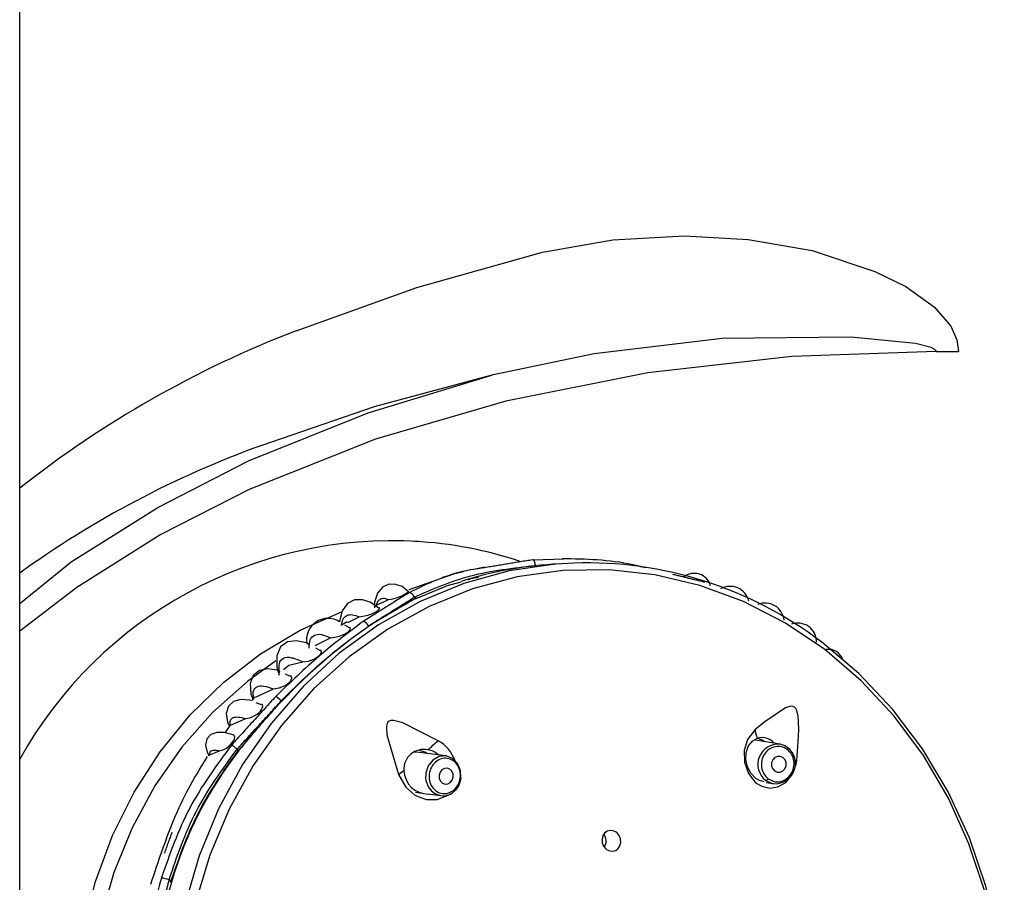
# Model space of a CAD drawing. Header units: millimetres. Extents: x 3811.49 to 3812.61, y 4795.07 to 4797.37.
# Tile 33 of 58: x 3811.7637 to 3811.8253, y 4796.4003 to 4796.4543. Entities that reach past the tile are written whole.
import ezdxf

# ---------------------------------------------------------------- set-up
doc = ezdxf.new("R2010")
doc.units = ezdxf.units.MM
doc.layers.add('SANINDUSA', color=3, linetype='Continuous')

msp = doc.modelspace()

# ---------------------------------------------------------------- linework, layer by layer
at = {"layer": 'SANINDUSA'}
for p, q in [((3811.76367109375, 4795.308547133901), (3811.76367109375, 4797.214547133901)), ((3811.821038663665, 4796.433567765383), (3811.822436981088, 4796.433567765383)), ((3811.792760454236, 4796.420071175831), (3811.792100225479, 4796.419920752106)), ((3811.797705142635, 4796.420569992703), (3811.795823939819, 4796.420504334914)), ((3811.788380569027, 4796.418194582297), (3811.788445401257, 4796.418102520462)), ((3811.786376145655, 4796.41786235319), (3811.78588843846, 4796.417627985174)), ((3811.786376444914, 4796.417861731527), (3811.786756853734, 4796.418048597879)), ((3811.784207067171, 4796.416606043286), (3811.784924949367, 4796.416959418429)), ((3811.784177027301, 4796.416655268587), (3811.783816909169, 4796.416432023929)), ((3811.784313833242, 4796.416266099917), (3811.784028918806, 4796.416439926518)), ((3811.782164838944, 4796.415175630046), (3811.783137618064, 4796.415648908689)), ((3811.78249138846, 4796.414838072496), (3811.782207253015, 4796.414997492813)), ((3811.780617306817, 4796.413232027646), (3811.780304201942, 4796.413377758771)), ((3811.778427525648, 4796.411930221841), (3811.779569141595, 4796.412449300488)), ((3811.778402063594, 4796.411953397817), (3811.778179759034, 4796.411698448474)), ((3811.778800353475, 4796.41145910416), (3811.778480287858, 4796.411582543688)), ((3811.776860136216, 4796.410178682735), (3811.777820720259, 4796.410589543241)), ((3811.776804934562, 4796.410115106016), (3811.776513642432, 4796.40970697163)), ((3811.811255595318, 4796.408989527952), (3811.809725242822, 4796.409243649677)), ((3811.811288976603, 4796.408983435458), (3811.811255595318, 4796.408989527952)), ((3811.775582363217, 4796.408333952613), (3811.776186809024, 4796.408571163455)), ((3811.777340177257, 4796.408581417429), (3811.777275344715, 4796.408673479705)), ((3811.777340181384, 4796.408581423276), (3811.777343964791, 4796.408578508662)), ((3811.788529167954, 4796.408490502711), (3811.788286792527, 4796.408479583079)), ((3811.790354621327, 4796.408253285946), (3811.788529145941, 4796.408491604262)), ((3811.810397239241, 4796.406597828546), (3811.810846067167, 4796.406523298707)), ((3811.788457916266, 4796.40597968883), (3811.788870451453, 4796.405925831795)), ((3811.789198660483, 4796.405882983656), (3811.790030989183, 4796.405774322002)), ((3811.773018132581, 4796.400500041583), (3811.773125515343, 4796.400347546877)), ((3811.773125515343, 4796.400347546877), (3811.773172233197, 4796.400350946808))]:
    msp.add_line(p, q, dxfattribs=at)
at = {"layer": 'SANINDUSA', "flags": 128}
for points in [[(3811.796403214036, 4796.439768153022), (3811.800802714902, 4796.440552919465), (3811.805297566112, 4796.440798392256), (3811.809276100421, 4796.440574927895), (3811.813270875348, 4796.439873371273), (3811.817196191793, 4796.438577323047), (3811.819138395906, 4796.437628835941), (3811.820944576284, 4796.436326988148), (3811.821955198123, 4796.435142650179), (3811.822333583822, 4796.434298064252), (3811.822436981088, 4796.433567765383)], [(3811.780970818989, 4796.434859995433), (3811.788527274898, 4796.437574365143), (3811.796403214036, 4796.439768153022)], [(3811.821038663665, 4796.433567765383), (3811.821033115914, 4796.433599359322), (3811.821013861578, 4796.433635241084), (3811.820960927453, 4796.43368776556), (3811.820728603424, 4796.433808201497), (3811.819739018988, 4796.434056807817), (3811.815719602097, 4796.434458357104), (3811.807644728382, 4796.434371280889), (3811.799637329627, 4796.433420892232), (3811.793233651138, 4796.432074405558)], [(3811.821038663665, 4796.433567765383), (3811.812000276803, 4796.433246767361), (3811.802994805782, 4796.432220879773), (3811.794100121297, 4796.430446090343), (3811.785954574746, 4796.428068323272), (3811.778030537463, 4796.424917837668), (3811.772514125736, 4796.42211073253), (3811.767238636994, 4796.418792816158), (3811.76367109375, 4796.416056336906)], [(3811.76367109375, 4796.417789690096), (3811.766903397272, 4796.420403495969), (3811.772308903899, 4796.423809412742), (3811.778003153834, 4796.426714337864), (3811.785492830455, 4796.429727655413), (3811.793233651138, 4796.432074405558)], [(3811.793233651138, 4796.432074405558), (3811.785870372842, 4796.430109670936), (3811.778766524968, 4796.427668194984)], [(3811.798357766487, 4796.420327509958), (3811.797214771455, 4796.420257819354), (3811.794313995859, 4796.41982883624), (3811.791474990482, 4796.419044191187), (3811.788733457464, 4796.417913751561), (3811.786123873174, 4796.416451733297), (3811.783679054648, 4796.414676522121), (3811.781429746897, 4796.412610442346), (3811.779404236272, 4796.410279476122), (3811.777627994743, 4796.407712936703), (3811.776123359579, 4796.404943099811), (3811.77490925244, 4796.402004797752), (3811.774000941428, 4796.398934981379)], [(3811.814067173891, 4796.414914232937), (3811.811604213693, 4796.416570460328), (3811.808988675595, 4796.417912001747), (3811.806253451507, 4796.418921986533), (3811.803432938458, 4796.419587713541), (3811.800562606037, 4796.419900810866), (3811.797678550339, 4796.41985734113), (3811.794817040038, 4796.419457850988), (3811.792014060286, 4796.418707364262), (3811.78930486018, 4796.417615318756), (3811.786723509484, 4796.416195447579), (3811.784302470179, 4796.414465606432), (3811.782072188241, 4796.412447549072), (3811.780060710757, 4796.410166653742), (3811.778293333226, 4796.407651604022), (3811.776792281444, 4796.404934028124), (3811.775576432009, 4796.402048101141), (3811.774661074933, 4796.399030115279)], [(3811.791451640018, 4796.41977298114), (3811.790836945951, 4796.419632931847), (3811.788022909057, 4796.418651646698)], [(3811.788018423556, 4796.418531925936), (3811.787604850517, 4796.41884901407), (3811.787209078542, 4796.418990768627), (3811.786788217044, 4796.418997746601), (3811.786386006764, 4796.418820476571), (3811.786066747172, 4796.418437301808), (3811.785890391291, 4796.417876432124), (3811.78588752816, 4796.417512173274)], [(3811.788499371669, 4796.418109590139), (3811.790452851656, 4796.418911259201), (3811.791308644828, 4796.419152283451)], [(3811.786161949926, 4796.417508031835), (3811.785617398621, 4796.417875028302), (3811.785131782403, 4796.4180252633), (3811.784637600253, 4796.418016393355), (3811.784185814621, 4796.417796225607), (3811.783848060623, 4796.417341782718), (3811.783689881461, 4796.416681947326), (3811.783692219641, 4796.416645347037)], [(3811.786375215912, 4796.365029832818), (3811.784333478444, 4796.365630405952), (3811.781703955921, 4796.3667244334), (3811.779204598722, 4796.368142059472), (3811.776867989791, 4796.369864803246), (3811.774724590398, 4796.371870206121), (3811.772802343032, 4796.374132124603), (3811.771126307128, 4796.376621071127), (3811.769718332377, 4796.379304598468), (3811.768596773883, 4796.382147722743), (3811.767776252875, 4796.38511337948), (3811.767267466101, 4796.388162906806), (3811.767077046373, 4796.391256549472), (3811.767207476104, 4796.394353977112), (3811.767657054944, 4796.39741481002), (3811.768419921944, 4796.400399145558), (3811.769486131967, 4796.40326807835), (3811.770841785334, 4796.405984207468), (3811.77246920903, 4796.408512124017), (3811.774347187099, 4796.410818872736), (3811.776451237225, 4796.41287438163), (3811.778753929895, 4796.414651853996), (3811.781225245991, 4796.416128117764), (3811.78381253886, 4796.417276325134)], [(3811.784924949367, 4796.416959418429), (3811.785260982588, 4796.417019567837), (3811.785459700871, 4796.417069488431), (3811.785706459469, 4796.417151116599), (3811.785840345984, 4796.417206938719), (3811.785973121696, 4796.417273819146), (3811.786070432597, 4796.417334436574), (3811.786136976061, 4796.417386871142), (3811.786193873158, 4796.417453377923), (3811.786200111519, 4796.417522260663), (3811.786178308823, 4796.41752874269)], [(3811.783137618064, 4796.415648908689), (3811.783494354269, 4796.415700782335), (3811.783675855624, 4796.415748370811), (3811.783892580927, 4796.415826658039), (3811.784026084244, 4796.41588927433), (3811.784158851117, 4796.415967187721), (3811.784254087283, 4796.416038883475), (3811.78431643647, 4796.416100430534), (3811.784367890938, 4796.416179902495), (3811.784370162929, 4796.416267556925), (3811.784328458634, 4796.41628898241)], [(3811.781818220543, 4796.415215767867), (3811.781623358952, 4796.415325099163), (3811.781006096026, 4796.4154595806), (3811.780445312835, 4796.415389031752), (3811.780007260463, 4796.415076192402), (3811.779764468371, 4796.414527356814), (3811.779764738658, 4796.413800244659), (3811.779908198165, 4796.413313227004)], [(3811.79836266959, 4796.362766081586), (3811.80123705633, 4796.362835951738), (3811.804137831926, 4796.363264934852), (3811.806976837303, 4796.364049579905), (3811.809718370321, 4796.365180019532), (3811.812327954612, 4796.366642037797), (3811.814772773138, 4796.368417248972), (3811.817022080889, 4796.370483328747), (3811.819047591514, 4796.37281429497), (3811.820823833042, 4796.375380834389), (3811.822328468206, 4796.378150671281), (3811.823542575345, 4796.38108897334), (3811.824450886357, 4796.384158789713), (3811.825041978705, 4796.387321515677), (3811.825308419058, 4796.39053737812), (3811.825246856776, 4796.393765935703), (3811.824858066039, 4796.396966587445), (3811.824146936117, 4796.400099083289), (3811.823122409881, 4796.403124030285), (3811.821797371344, 4796.406003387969), (3811.820188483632, 4796.408700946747), (3811.818315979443, 4796.411182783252), (3811.816203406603, 4796.41341768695), (3811.813877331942, 4796.415377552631)], [(3811.781400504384, 4796.414140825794), (3811.781754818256, 4796.414193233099), (3811.781924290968, 4796.414245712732), (3811.782121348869, 4796.414330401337), (3811.782252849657, 4796.414404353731), (3811.78237999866, 4796.414495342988), (3811.782467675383, 4796.41457743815), (3811.782524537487, 4796.414649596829), (3811.782566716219, 4796.414743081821), (3811.782552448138, 4796.414843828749), (3811.78250725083, 4796.414864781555)], [(3811.824087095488, 4796.399775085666), (3811.823097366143, 4796.402764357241), (3811.821810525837, 4796.4056125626), (3811.820242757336, 4796.40828388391), (3811.818413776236, 4796.410744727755), (3811.816346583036, 4796.412964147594), (3811.814067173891, 4796.414914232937)], [(3811.779699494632, 4796.41420159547), (3811.777923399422, 4796.412921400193), (3811.775768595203, 4796.410993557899), (3811.773831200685, 4796.408802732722), (3811.772137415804, 4796.406378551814), (3811.770710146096, 4796.403753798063), (3811.769568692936, 4796.400963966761), (3811.768728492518, 4796.398046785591), (3811.768200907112, 4796.395041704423), (3811.767993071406, 4796.391989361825), (3811.768107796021, 4796.388931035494), (3811.768543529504, 4796.385908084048), (3811.769294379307, 4796.382961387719), (3811.770350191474, 4796.38013079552), (3811.771696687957, 4796.377454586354), (3811.7733156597, 4796.37496895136), (3811.775185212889, 4796.372707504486), (3811.777280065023, 4796.370700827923), (3811.779571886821, 4796.368976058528), (3811.782029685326, 4796.367556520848), (3811.783176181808, 4796.367024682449)], [(3811.780195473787, 4796.413665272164), (3811.780525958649, 4796.413944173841), (3811.781400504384, 4796.414140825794)], [(3811.779986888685, 4796.413525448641), (3811.779784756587, 4796.413619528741), (3811.779194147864, 4796.413705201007), (3811.778675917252, 4796.413605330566), (3811.778290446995, 4796.41329432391), (3811.778099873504, 4796.412787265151), (3811.778139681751, 4796.412143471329), (3811.778279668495, 4796.411762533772)], [(3811.779569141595, 4796.412449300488), (3811.779916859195, 4796.412511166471), (3811.780089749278, 4796.412572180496), (3811.780292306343, 4796.412672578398), (3811.780414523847, 4796.412752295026), (3811.780533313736, 4796.412850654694), (3811.780615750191, 4796.412940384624), (3811.780667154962, 4796.413016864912), (3811.780704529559, 4796.413114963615), (3811.780691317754, 4796.413222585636), (3811.780628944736, 4796.413259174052)], [(3811.778130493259, 4796.411717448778), (3811.778056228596, 4796.41174609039), (3811.777520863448, 4796.411788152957), (3811.777064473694, 4796.411668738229), (3811.776741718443, 4796.411371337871), (3811.776605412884, 4796.410918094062), (3811.77667915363, 4796.410370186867), (3811.776805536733, 4796.410094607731)], [(3811.777820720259, 4796.410589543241), (3811.778135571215, 4796.410661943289), (3811.778314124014, 4796.410738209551), (3811.778527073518, 4796.410868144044), (3811.77863776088, 4796.41095749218), (3811.778742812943, 4796.411064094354), (3811.778815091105, 4796.411160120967), (3811.778860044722, 4796.411242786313), (3811.778889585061, 4796.411347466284), (3811.778867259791, 4796.411457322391), (3811.778809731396, 4796.411485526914)], [(3811.8123144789, 4796.407975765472), (3811.812407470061, 4796.409133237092), (3811.81243924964, 4796.409896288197), (3811.812433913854, 4796.410403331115), (3811.812405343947, 4796.410744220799), (3811.812325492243, 4796.411089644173), (3811.812262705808, 4796.41121458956), (3811.812176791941, 4796.411307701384), (3811.812081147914, 4796.411355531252), (3811.81194585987, 4796.411368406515), (3811.811611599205, 4796.41126885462), (3811.810310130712, 4796.410388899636), (3811.809720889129, 4796.409917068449)], [(3811.776804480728, 4796.410115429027), (3811.776807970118, 4796.410121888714), (3811.776860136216, 4796.410178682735)], [(3811.789865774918, 4796.40921016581), (3811.787666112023, 4796.410316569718), (3811.787074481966, 4796.410477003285), (3811.786912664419, 4796.410473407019), (3811.786799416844, 4796.410436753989), (3811.786721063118, 4796.410374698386), (3811.786667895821, 4796.410289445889), (3811.786626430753, 4796.41011976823), (3811.786664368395, 4796.409584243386), (3811.787391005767, 4796.407088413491)], [(3811.777086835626, 4796.409545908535), (3811.776951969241, 4796.409600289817), (3811.77646622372, 4796.409718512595), (3811.776015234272, 4796.409728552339), (3811.77563556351, 4796.409603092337), (3811.775380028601, 4796.409329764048), (3811.775296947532, 4796.408935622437), (3811.775400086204, 4796.408485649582), (3811.77550583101, 4796.408305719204)], [(3811.809720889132, 4796.409917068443), (3811.80923410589, 4796.409291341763), (3811.809032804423, 4796.408603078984), (3811.809052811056, 4796.40785599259), (3811.809290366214, 4796.407159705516), (3811.809690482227, 4796.406635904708), (3811.809808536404, 4796.406538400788), (3811.810130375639, 4796.406354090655), (3811.810632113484, 4796.406245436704), (3811.811130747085, 4796.406318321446), (3811.81162884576, 4796.40659564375), (3811.812037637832, 4796.407084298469), (3811.812280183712, 4796.40774064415), (3811.812314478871, 4796.407975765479)], [(3811.776186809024, 4796.408571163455), (3811.776458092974, 4796.408658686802), (3811.776609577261, 4796.408744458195), (3811.776788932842, 4796.408883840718), (3811.776897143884, 4796.408992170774), (3811.776998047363, 4796.409118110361), (3811.777066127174, 4796.409228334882), (3811.777108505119, 4796.409323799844), (3811.777132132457, 4796.409436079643), (3811.777103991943, 4796.409540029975), (3811.777086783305, 4796.409545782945)], [(3811.810275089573, 4796.406636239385), (3811.809981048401, 4796.406711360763), (3811.809750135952, 4796.406849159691), (3811.809441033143, 4796.407168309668), (3811.809229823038, 4796.407577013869), (3811.809133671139, 4796.40802735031), (3811.809157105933, 4796.408476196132), (3811.809302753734, 4796.408885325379), (3811.809567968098, 4796.409205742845), (3811.809864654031, 4796.409366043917)], [(3811.809863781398, 4796.409365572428), (3811.81019095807, 4796.409239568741), (3811.810299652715, 4796.409166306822)], [(3811.811746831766, 4796.408769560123), (3811.811523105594, 4796.408907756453), (3811.811271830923, 4796.408986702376)], [(3811.775496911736, 4796.408301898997), (3811.775488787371, 4796.408285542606), (3811.775542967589, 4796.408306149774), (3811.775582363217, 4796.408333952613)], [(3811.788687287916, 4796.408623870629), (3811.789089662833, 4796.408484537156), (3811.789209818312, 4796.408412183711)], [(3811.791287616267, 4796.406866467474), (3811.791268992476, 4796.407345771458), (3811.791087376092, 4796.407780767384), (3811.790769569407, 4796.408099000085), (3811.790363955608, 4796.408252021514), (3811.789932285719, 4796.408216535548), (3811.789540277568, 4796.407997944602), (3811.789247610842, 4796.407629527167), (3811.789098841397, 4796.407167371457), (3811.789088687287, 4796.407068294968)], [(3811.811463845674, 4796.408145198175), (3811.811299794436, 4796.408221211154), (3811.811119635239, 4796.408222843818), (3811.810950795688, 4796.408149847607), (3811.810818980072, 4796.408013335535), (3811.810744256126, 4796.407834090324), (3811.810737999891, 4796.407639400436), (3811.810801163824, 4796.407458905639), (3811.810924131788, 4796.407320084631), (3811.811088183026, 4796.407244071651), (3811.811268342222, 4796.407242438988), (3811.811437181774, 4796.407315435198), (3811.81156899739, 4796.407451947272), (3811.811643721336, 4796.407631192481), (3811.811649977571, 4796.40782588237), (3811.811586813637, 4796.408006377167), (3811.811463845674, 4796.408145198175)], [(3811.812314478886, 4796.407975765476), (3811.812208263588, 4796.407988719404), (3811.812206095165, 4796.407989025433)], [(3811.790105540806, 4796.407384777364), (3811.789988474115, 4796.407237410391), (3811.789928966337, 4796.407052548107), (3811.789936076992, 4796.40685833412), (3811.790008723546, 4796.40668433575), (3811.79013584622, 4796.406557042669), (3811.790298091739, 4796.406495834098), (3811.790470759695, 4796.406510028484), (3811.790627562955, 4796.406597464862), (3811.790744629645, 4796.406744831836), (3811.790804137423, 4796.40692969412), (3811.790797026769, 4796.407123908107), (3811.790724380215, 4796.407297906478), (3811.790597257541, 4796.407425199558), (3811.790435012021, 4796.407486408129), (3811.790262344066, 4796.407472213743), (3811.790105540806, 4796.407384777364)], [(3811.787391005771, 4796.407088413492), (3811.787836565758, 4796.406298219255), (3811.788415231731, 4796.405801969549), (3811.789106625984, 4796.405529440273), (3811.789809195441, 4796.405519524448), (3811.79039678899, 4796.405758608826), (3811.790467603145, 4796.405830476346)], [(3811.791205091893, 4796.406506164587), (3811.791243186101, 4796.406584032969), (3811.791311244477, 4796.406867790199)], [(3811.810376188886, 4796.406725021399), (3811.81078631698, 4796.406534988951), (3811.810846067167, 4796.406523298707)], [(3811.789702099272, 4796.405878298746), (3811.790021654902, 4796.405775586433), (3811.790030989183, 4796.405774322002)], [(3811.800409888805, 4796.402403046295), (3811.800593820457, 4796.402312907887), (3811.80079136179, 4796.402292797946), (3811.800979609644, 4796.402344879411), (3811.801138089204, 4796.402463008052), (3811.80124968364, 4796.402634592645), (3811.801301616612, 4796.402841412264), (3811.801287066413, 4796.40306063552), (3811.801206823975, 4796.403266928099), (3811.801070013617, 4796.403435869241), (3811.801016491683, 4796.403478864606), (3811.800832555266, 4796.403569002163), (3811.800635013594, 4796.403589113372), (3811.800446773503, 4796.403537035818), (3811.800288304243, 4796.403418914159), (3811.800176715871, 4796.403247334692), (3811.800124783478, 4796.403040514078), (3811.800139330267, 4796.402821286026), (3811.800219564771, 4796.402614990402), (3811.800356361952, 4796.402446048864), (3811.800409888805, 4796.402403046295)]]:
    msp.add_lwpolyline(points, dxfattribs=at)
at = {"layer": 'SANINDUSA'}
for centre, radius, start, end in [((3811.804832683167, 4796.372882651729), 0.06641219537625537, 111.0571780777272, 128.3007731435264), ((3811.799694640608, 4796.369776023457), 0.06155882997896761, 109.8750069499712, 125.8163393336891), ((3811.786968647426, 4796.395032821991), 0.02668946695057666, 86.38811542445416, 150.7988064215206), ((3811.78705439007, 4796.396663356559), 0.02505272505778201, 71.39127313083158, 86.9292225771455), ((3811.798492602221, 4796.396548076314), 0.02374364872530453, 92.52297807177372, 107.6265855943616), ((3811.797649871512, 4796.420513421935), 7.908949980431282e-05, 45.66576903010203, 99.96012966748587), ((3811.799140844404, 4796.395978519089), 0.02436157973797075, 52.77785765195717, 91.84203118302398), ((3811.805891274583, 4796.418607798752), 0.001073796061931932, 15.62908186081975, 128.5945284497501), ((3811.808132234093, 4796.417645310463), 0.001223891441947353, 13.94126259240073, 119.2087240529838), ((3811.78657343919, 4796.420372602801), 0.002331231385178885, 274.5125299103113, 308.7521063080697), ((3811.788019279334, 4796.418085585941), 0.0003773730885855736, 16.78787307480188, 87.77251365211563), ((3811.798774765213, 4796.397204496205), 0.02329391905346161, 116.1753085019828, 124.5481234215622), ((3811.81033785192, 4796.416622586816), 0.001198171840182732, 6.511294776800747, 112.5403128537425), ((3811.805498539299, 4796.387602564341), 0.03501571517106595, 124.6999694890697, 136.5165311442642), ((3811.782964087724, 4796.415526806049), 0.001334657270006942, 56.93724934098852, 191.8268671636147), ((3811.785070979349, 4796.416194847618), 0.0004795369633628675, 23.52224608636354, 78.44721217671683), ((3811.812386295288, 4796.415403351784), 0.001163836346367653, 358.9813690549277, 110.5151932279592), ((3811.814307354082, 4796.413990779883), 0.0009345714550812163, 17.43560312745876, 98.72690762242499), ((3811.809711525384, 4796.383267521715), 0.04105642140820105, 136.1728873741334, 141.9265340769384), ((3811.779042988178, 4796.410856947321), 0.001301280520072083, 40.08000167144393, 59.58067220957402), ((3811.810592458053, 4796.409850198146), 0.0008741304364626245, 175.6126311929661, 213.6328873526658), ((3811.750172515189, 4796.452957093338), 0.05907070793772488, 311.3757275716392, 312.2186592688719), ((3811.788745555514, 4796.407200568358), 0.002300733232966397, 18.88454456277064, 60.86318651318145), ((3811.810131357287, 4796.408372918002), 0.001028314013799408, 40.98177040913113, 105.0320753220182), ((3811.811146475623, 4796.407728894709), 0.001265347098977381, 85.05284098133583, 232.500443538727), ((3811.796807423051, 4796.393440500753), 0.02462471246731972, 142.0447080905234, 163.7021598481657), ((3811.788946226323, 4796.407437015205), 0.001224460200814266, 77.18094657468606, 184.0355519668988), ((3811.789089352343, 4796.407492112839), 0.001146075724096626, 45.83403919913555, 83.55992845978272), ((3811.810976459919, 4796.407775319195), 0.001257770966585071, 263.3053530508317, 52.23025209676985), ((3811.811589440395, 4796.408746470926), 0.0001590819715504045, 326.5268667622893, 8.335230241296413), ((3811.783492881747, 4796.412390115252), 0.00658053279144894, 306.325520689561, 310.023138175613), ((3811.789242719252, 4796.407390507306), 0.001518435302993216, 181.4968305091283, 270.4337914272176), ((3811.79030006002, 4796.406939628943), 0.001218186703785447, 173.9370572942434, 240.6027898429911), ((3811.790360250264, 4796.406771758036), 0.0008856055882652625, 306.6846244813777, 342.5483804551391), ((3811.81033082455, 4796.406949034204), 0.0002285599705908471, 281.4480246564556, 328.5563198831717), ((3811.790189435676, 4796.406725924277), 0.0009649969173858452, 241.1792755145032, 316.4913891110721), ((3811.799678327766, 4796.402940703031), 0.0007011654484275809, 327.1183077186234, 35.80510414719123), ((3811.802621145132, 4796.391658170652), 0.03138322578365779, 163.4231750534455, 167.1622328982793), ((3811.772408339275, 4796.398972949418), 0.001644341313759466, 68.23235185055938, 85.32820638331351), ((3811.80275669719, 4796.39165630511), 0.03083564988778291, 163.6223518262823, 166.9630561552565)]:
    msp.add_arc(centre, radius, start, end, dxfattribs=at)
for points, knots in [([(3811.788380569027, 4796.418194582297), (3811.789517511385, 4796.418696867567), (3811.791791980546, 4796.419701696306), (3811.794568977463, 4796.420012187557), (3811.795957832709, 4796.420167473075)], [0, 0, 0, 0, 0.4998715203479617, 1, 1, 1, 1]), ([(3811.795957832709, 4796.420167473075), (3811.795955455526, 4796.420192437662), (3811.795950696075, 4796.420242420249), (3811.795935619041, 4796.420314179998), (3811.795915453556, 4796.420379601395), (3811.79589050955, 4796.420435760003), (3811.7958620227, 4796.420480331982), (3811.795831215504, 4796.42051100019), (3811.795799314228, 4796.420527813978), (3811.795778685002, 4796.420525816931), (3811.79576838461, 4796.420524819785)], [0, 0, 0, 0, 0.1248127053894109, 0.2498924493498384, 0.3749947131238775, 0.5000058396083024, 0.6250068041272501, 0.7501171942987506, 0.8752308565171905, 1, 1, 1, 1]), ([(3811.802865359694, 4796.420017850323), (3811.802593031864, 4796.420087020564), (3811.800813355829, 4796.420539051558), (3811.799093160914, 4796.420567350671), (3811.797636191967, 4796.420591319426)], [0, 0, 0, 0, 0.1530210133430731, 1, 1, 1, 1]), ([(3811.792771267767, 4796.420031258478), (3811.792388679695, 4796.41997601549), (3811.790611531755, 4796.419719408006), (3811.789167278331, 4796.419015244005), (3811.788033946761, 4796.418462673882)], [0, 0, 0, 0, 0.2152820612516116, 1, 1, 1, 1]), ([(3811.79174317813, 4796.419282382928), (3811.791830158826, 4796.419318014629), (3811.792027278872, 4796.41939876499), (3811.792265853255, 4796.419424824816), (3811.792399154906, 4796.419439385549)], [0, 0, 0, 0, 0.4412574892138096, 1, 1, 1, 1]), ([(3811.786005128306, 4796.417679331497), (3811.786035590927, 4796.417770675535), (3811.786096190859, 4796.417952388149), (3811.786266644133, 4796.418096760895), (3811.786485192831, 4796.418143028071), (3811.786666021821, 4796.41808017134), (3811.786756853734, 4796.418048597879)], [0, 0, 0, 0, 0.251649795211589, 0.5006122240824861, 0.7491533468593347, 1, 1, 1, 1]), ([(3811.783811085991, 4796.416411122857), (3811.783839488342, 4796.416556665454), (3811.783896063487, 4796.416846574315), (3811.784138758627, 4796.417070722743), (3811.784478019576, 4796.417132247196), (3811.784775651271, 4796.4170171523), (3811.784924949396, 4796.416959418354)], [0, 0, 0, 0, 0.2513170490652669, 0.5006028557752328, 0.7494922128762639, 1, 1, 1, 1]), ([(3811.78516701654, 4796.416664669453), (3811.784251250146, 4796.415975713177), (3811.782419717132, 4796.414597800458), (3811.780607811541, 4796.412851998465), (3811.779701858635, 4796.411979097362)], [0, 0, 0, 0, 0.4999999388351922, 1, 1, 1, 1]), ([(3811.78004037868, 4796.411696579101), (3811.780934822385, 4796.412585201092), (3811.782723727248, 4796.414362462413), (3811.784580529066, 4796.415710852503), (3811.785508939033, 4796.416385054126)], [0, 0, 0, 0, 0.4999951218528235, 1, 1, 1, 1]), ([(3811.781788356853, 4796.41499246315), (3811.781797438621, 4796.415181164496), (3811.781815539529, 4796.415557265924), (3811.782093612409, 4796.415841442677), (3811.782529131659, 4796.41590333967), (3811.782934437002, 4796.415733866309), (3811.783137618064, 4796.415648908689)], [0, 0, 0, 0, 0.2511814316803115, 0.5006307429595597, 0.749664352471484, 1, 1, 1, 1]), ([(3811.779935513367, 4796.413445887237), (3811.779912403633, 4796.413662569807), (3811.779866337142, 4796.414094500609), (3811.780146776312, 4796.414414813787), (3811.780652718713, 4796.414465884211), (3811.781150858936, 4796.414249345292), (3811.781400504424, 4796.414140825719)], [0, 0, 0, 0, 0.2511823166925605, 0.500701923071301, 0.7497742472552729, 0.9999999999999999, 0.9999999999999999, 0.9999999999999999, 0.9999999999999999]), ([(3811.778317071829, 4796.411879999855), (3811.778298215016, 4796.412043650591), (3811.778260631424, 4796.412369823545), (3811.778496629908, 4796.412616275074), (3811.778922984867, 4796.412669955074), (3811.779353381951, 4796.412522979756), (3811.779569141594, 4796.412449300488)], [0, 0, 0, 0, 0.2511814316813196, 0.5006307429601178, 0.7496643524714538, 1, 1, 1, 1]), ([(3811.776860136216, 4796.410178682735), (3811.776847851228, 4796.410287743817), (3811.776823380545, 4796.410504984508), (3811.77700341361, 4796.410672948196), (3811.777325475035, 4796.410719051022), (3811.777655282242, 4796.410632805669), (3811.777820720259, 4796.410589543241)], [0, 0, 0, 0, 0.2513170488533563, 0.5006028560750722, 0.7494922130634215, 1, 1, 1, 1]), ([(3811.776942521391, 4796.408953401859), (3811.775996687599, 4796.407668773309), (3811.774104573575, 4796.405098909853), (3811.773063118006, 4796.402107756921), (3811.772542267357, 4796.400611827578)], [0, 0, 0, 0, 0.4998820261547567, 1, 1, 1, 1]), ([(3811.777275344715, 4796.408673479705), (3811.777245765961, 4796.408697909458), (3811.777197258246, 4796.408737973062), (3811.777128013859, 4796.408794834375), (3811.777071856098, 4796.408841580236), (3811.777022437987, 4796.408883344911), (3811.776973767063, 4796.408924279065), (3811.776954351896, 4796.408942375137), (3811.776942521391, 4796.408953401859)], [0, 0, 0, 0, 0.2149901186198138, 0.3525733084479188, 0.5003442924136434, 0.6481913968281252, 0.7856277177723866, 1, 1, 1, 1]), ([(3811.773018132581, 4796.400500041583), (3811.773519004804, 4796.401964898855), (3811.774520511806, 4796.404893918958), (3811.776357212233, 4796.40741382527), (3811.777275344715, 4796.408673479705)], [0, 0, 0, 0, 0.5001185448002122, 1, 1, 1, 1]), ([(3811.773125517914, 4796.400347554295), (3811.773630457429, 4796.40181466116), (3811.774640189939, 4796.40474844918), (3811.776440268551, 4796.407303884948), (3811.777340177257, 4796.408581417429)], [0, 0, 0, 0, 0.5000725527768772, 1, 1, 1, 1]), ([(3811.775582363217, 4796.408333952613), (3811.775576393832, 4796.408392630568), (3811.775564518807, 4796.408509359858), (3811.775677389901, 4796.40860210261), (3811.775877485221, 4796.408631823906), (3811.776083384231, 4796.408591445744), (3811.776186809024, 4796.408571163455)], [0, 0, 0, 0, 0.2516497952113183, 0.5006122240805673, 0.7491533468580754, 1, 1, 1, 1]), ([(3811.811722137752, 4796.408658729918), (3811.811604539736, 4796.408726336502), (3811.811369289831, 4796.40886158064), (3811.810954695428, 4796.40885757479), (3811.810572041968, 4796.408694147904), (3811.810271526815, 4796.408383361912), (3811.810100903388, 4796.407974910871), (3811.810088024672, 4796.407533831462), (3811.810226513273, 4796.407115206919), (3811.810426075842, 4796.406924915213), (3811.810525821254, 4796.406829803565)], [0, 0, 0, 0, 0.1248186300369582, 0.2496944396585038, 0.3746571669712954, 0.499733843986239, 0.6249185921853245, 0.7500608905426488, 0.875075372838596, 0.9999999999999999, 0.9999999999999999, 0.9999999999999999, 0.9999999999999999]), ([(3811.810525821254, 4796.406829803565), (3811.810643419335, 4796.406762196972), (3811.810878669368, 4796.406626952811), (3811.811293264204, 4796.40663095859), (3811.811675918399, 4796.406794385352), (3811.811976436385, 4796.407105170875), (3811.812147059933, 4796.407513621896), (3811.812159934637, 4796.407954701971), (3811.812021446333, 4796.408373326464), (3811.811821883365, 4796.408563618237), (3811.811722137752, 4796.408658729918)], [0, 0, 0, 0, 0.1248186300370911, 0.2496944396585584, 0.3746571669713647, 0.4997338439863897, 0.6249185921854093, 0.7500608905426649, 0.8750753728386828, 0.9999999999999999, 0.9999999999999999, 0.9999999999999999, 0.9999999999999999]), ([(3811.77188042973, 4796.400226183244), (3811.772363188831, 4796.40169081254), (3811.773087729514, 4796.403888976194), (3811.774368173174, 4796.406507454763), (3811.775079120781, 4796.407652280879), (3811.775434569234, 4796.408224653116)], [0, 0, 0, 0, 0.4996017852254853, 0.7498187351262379, 1, 1, 1, 1]), ([(3811.790860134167, 4796.406129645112), (3811.790955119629, 4796.4062315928), (3811.791145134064, 4796.406435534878), (3811.791275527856, 4796.406863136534), (3811.791261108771, 4796.40730273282), (3811.79109585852, 4796.407699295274), (3811.790806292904, 4796.407989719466), (3811.790438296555, 4796.408127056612), (3811.790040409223, 4796.408102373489), (3811.789815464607, 4796.407950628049), (3811.789703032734, 4796.407874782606)], [0, 0, 0, 0, 0.1248186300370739, 0.2496944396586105, 0.3746571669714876, 0.4997338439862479, 0.6249185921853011, 0.7500608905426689, 0.8750753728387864, 1, 1, 1, 1])]:
    msp.add_open_spline(points, degree=3, knots=knots, dxfattribs=at)
for points, degree in [([(3811.79576838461, 4796.420524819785), (3811.792771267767, 4796.420031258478)], 1), ([(3811.806561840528, 4796.419122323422), (3811.804550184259, 4796.419609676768)], 1), ([(3811.788033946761, 4796.418462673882), (3811.78516701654, 4796.416664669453)], 1), ([(3811.785510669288, 4796.416386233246), (3811.788380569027, 4796.418194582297)], 1), ([(3811.788445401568, 4796.41810252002), (3811.788732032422, 4796.418205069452)], 1), ([(3811.788445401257, 4796.418102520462), (3811.785510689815, 4796.416386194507)], 1), ([(3811.779701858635, 4796.411979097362), (3811.776942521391, 4796.408953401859)], 1), ([(3811.777275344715, 4796.408673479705), (3811.780038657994, 4796.411694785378)], 1), ([(3811.78004040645, 4796.411696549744), (3811.777340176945, 4796.40858141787)], 1), ([(3811.789703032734, 4796.407874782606), (3811.789607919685, 4796.407772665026), (3811.789417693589, 4796.407568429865), (3811.789287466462, 4796.407140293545), (3811.78930229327, 4796.406700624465), (3811.789467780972, 4796.406304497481), (3811.789757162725, 4796.40601459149), (3811.790124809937, 4796.405877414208), (3811.79052261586, 4796.405901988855), (3811.790747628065, 4796.406053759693), (3811.790860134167, 4796.406129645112)], 3), ([(3811.772745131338, 4796.402176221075), (3811.773220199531, 4796.403488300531)], 1), ([(3811.773018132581, 4796.400500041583), (3811.772504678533, 4796.398543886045)], 1)]:
    msp.add_open_spline(points, degree=degree, dxfattribs=at)

doc.saveas('drawing.dxf')
